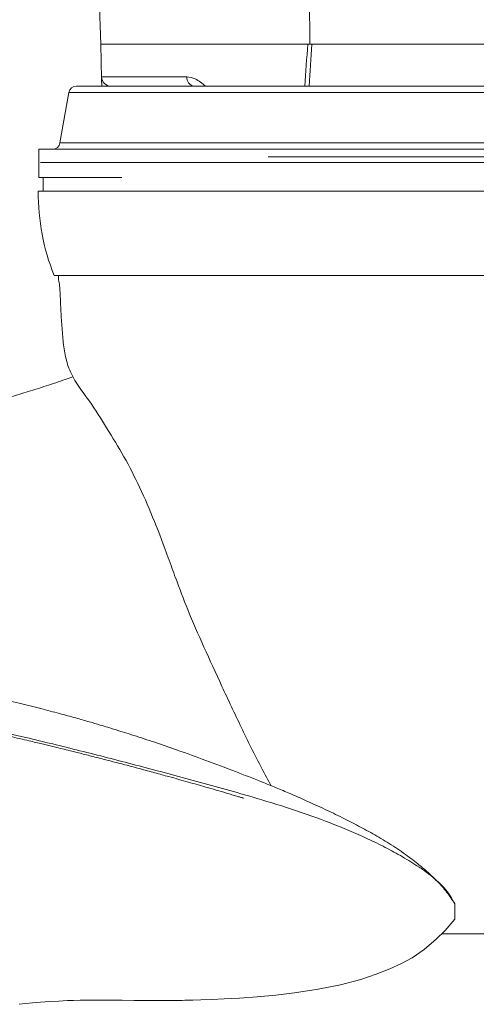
# Model space of a CAD drawing. Header units: millimetres. Extents: x 11 to 989, y 20 to 1240.
# Tile 2 of 10: x 384 to 503, y 21 to 279. Entities that reach past the tile are written whole.
import ezdxf

# ---------------------------------------------------------------- set-up
doc = ezdxf.new("R2010")
doc.units = ezdxf.units.MM

msp = doc.modelspace()

# ---------------------------------------------------------------- linework, layer by layer
at = {"color": 7, "linetype": 'Continuous', "lineweight": 15}
for p, q in [((404.36, 297.77), (405.25, 272.25)), ((459.7, 297.77), (459.89, 272.25)), ((405.25, 272.25), (405.41, 263.19)), ((459.89, 272.25), (405.25, 272.25)), ((459.38, 272.25), (405.25, 272.25)), ((459.89, 272.25), (540.62, 272.25)), ((540.05, 272.25), (460.46, 272.25)), ((405.42, 263.19), (405.45, 263.7)), ((405.45, 263.7), (427.75, 263.7)), ((601.67, 261.25), (398.84, 261.25)), ((396.87, 259.59), (394.55, 246.4)), ((603.64, 259.59), (396.87, 259.59)), ((389, 244.75), (389, 237.35)), ((611.5, 244.75), (389, 244.75)), ((605.96, 246.4), (394.55, 246.4)), ((600.63, 242.75), (449.02, 242.75)), ((449.13, 241.25), (389.45, 241.25)), ((615.81, 241.25), (449.13, 241.25)), ((410.72, 237.35), (389, 237.35)), ((390.11, 237.35), (390.11, 233.75)), ((449.01, 233.75), (388.86, 233.75)), ((616.06, 233.75), (449.01, 233.75)), ((450.96, 211.75), (393.01, 211.75)), ((611.91, 211.75), (450.96, 211.75))]:
    msp.add_line(p, q, dxfattribs=at)
at = {"color": 7, "linetype": 'Continuous', "lineweight": 15, "flags": 128}
msp.add_lwpolyline([(383.9, 21.1), (385.54, 21.29), (387.39, 21.47), (389.49, 21.66), (391.86, 21.82), (394.26, 21.96), (396.52, 22.05), (398.06, 22.1), (399.86, 22.15), (402.06, 22.18), (404.72, 22.2), (407.9, 22.18), (410.81, 22.15), (413.92, 22.12), (416.83, 22.09), (419.49, 22.08), (421.83, 22.08), (423.82, 22.09), (425.41, 22.11), (426.56, 22.13), (427.25, 22.14), (427.88, 22.16), (429.29, 22.19), (431.41, 22.25), (434.32, 22.36), (437.54, 22.5), (441.48, 22.73), (446.15, 23.07), (451, 23.52), (455.87, 24.08), (462.09, 25.03), (467.95, 26.22), (473.27, 27.62), (477.31, 28.95), (480.87, 30.36), (483.94, 31.8), (486.66, 33.28), (489.83, 35.42), (492.98, 38.1), (495.31, 40.37), (497.86, 43.34), (497.86, 43.34)], dxfattribs=at)
at = {"color": 7, "linetype": 'Continuous', "lineweight": 15}
for centre, radius, start, end in [((407.95, 263.75), 2.5, 180.9844, 269.9857), ((429.99, 263.48), 2.25, 174.2228, 261.5317), ((398.84, 259.25), 2, 90, 170), ((392.58, 246.75), 2, 270, 350), ((447.16, 233.35), 58.3, 179.6069, 201.7463)]:
    msp.add_arc(centre, radius, start, end, dxfattribs=at)
msp.add_ellipse((500.25, -858.68), major_axis=(0, 1388.37), ratio=0.049416, start_param=0.61881, end_param=0.632341, dxfattribs=at)
msp.add_open_spline([(458.6, 261.25), (458.86, 264.91), (459.11, 268.58), (459.38, 272.25)], degree=3, dxfattribs=at)
for points, knots in [([(459.38, 272.25), (459.55, 272.25), (459.72, 272.25), (460.09, 272.25), (460.27, 272.25), (460.46, 272.25)], [0, 0, 0, 0, 0.5, 0.5, 1, 1, 1, 1]), ([(405.42, 263.17), (405.42, 263.12), (405.42, 262.78), (405.46, 262.17), (405.51, 261.49), (405.53, 261.23)], [0, 0, 0, 0, 0.102671, 0.668556, 1, 1, 1, 1]), ([(427.75, 263.7), (428.49, 263.59), (429.69, 263.39), (431.33, 262.36), (432.2, 261.62), (432.65, 261.25)], [0, 0, 0, 0, 0.436221, 0.715568, 1, 1, 1, 1]), ([(394.18, 211.75), (394.17, 211.51), (394.13, 210.73), (394.46, 209.44), (394.61, 206.88), (394.71, 203.42), (395, 199.05), (395.32, 194.73), (395.79, 191.17), (396.52, 188.45), (397.19, 186.65), (398.89, 183.31), (402.53, 178.73), (406.84, 171.72), (411.42, 164.33), (415.58, 156.16), (419.37, 147.31), (422.41, 139.34), (424.15, 134.36), (424.78, 132.58)], [0, 0, 0, 0, 0.008226, 0.027036, 0.045935, 0.096913, 0.147512, 0.19801, 0.247513, 0.271907, 0.295997, 0.314065, 0.401952, 0.498112, 0.599945, 0.703735, 0.816536, 0.934259, 1, 1, 1, 1]), ([(397.92, 185.26), (397.25, 185.01), (394.93, 184.17), (391.03, 182.87), (386.34, 181.38), (381.72, 179.97), (376.86, 178.55), (371.67, 177.29), (366.1, 176.02), (360.49, 174.83), (355.1, 173.76), (350.69, 172.89), (347.32, 172.23), (344.61, 171.7), (341.84, 171.16), (337.69, 170.35), (332.33, 169.29), (326.13, 168.07), (320.24, 166.91), (314.68, 165.82), (309.19, 164.74), (303.89, 163.68), (298.65, 162.71), (294.03, 161.61), (289.22, 160.77), (284.61, 160.14), (278.7, 159.34), (272.31, 158.5), (266.49, 157.72), (260.88, 156.94), (255.09, 156.09), (249.05, 155.14), (242.71, 154.09), (236.17, 152.92), (229.66, 151.7), (222.23, 150.23), (214.25, 148.58), (205.83, 146.79), (198.64, 145.22), (192.47, 143.83), (187.24, 142.6), (182.61, 141.46), (179.2, 140.56), (176.66, 139.85), (174.83, 139.32), (173.05, 138.77), (171.45, 138.23), (169.74, 137.6), (168.03, 136.99), (166.35, 136.29), (165.34, 135.81), (164.13, 135.16), (163.22, 134.58), (162.61, 134.16), (162.42, 134.02), (162.15, 133.83), (161.89, 133.63), (161.54, 133.34), (161.13, 132.95), (160.64, 132.39), (160.52, 131.75), (160.45, 131.39)], [0, 0, 0, 0, 0.005234, 0.018264, 0.030452, 0.041856, 0.053967, 0.067954, 0.081877, 0.097319, 0.111981, 0.124318, 0.132359, 0.139031, 0.146349, 0.155141, 0.173256, 0.190921, 0.20726, 0.223177, 0.239049, 0.255346, 0.272634, 0.289792, 0.305518, 0.326642, 0.349054, 0.371004, 0.390352, 0.409003, 0.429177, 0.451556, 0.476219, 0.503211, 0.532033, 0.560857, 0.605654, 0.649614, 0.692672, 0.728076, 0.762051, 0.794643, 0.826056, 0.841558, 0.856962, 0.872277, 0.887922, 0.899309, 0.911553, 0.924594, 0.934861, 0.9465, 0.959688, 0.96145, 0.96324, 0.965096, 0.968248, 0.973302, 0.980262, 0.989146, 1, 1, 1, 1]), ([(160.44, 131.37), (160.45, 131.12), (160.48, 130.53), (160.73, 129.9), (161.09, 129.3), (161.6, 128.75), (162.24, 128.24), (163.03, 127.74), (164, 127.23), (165.1, 126.73), (166.39, 126.2), (167.88, 125.65), (169.62, 125.05), (171.46, 124.44), (173.37, 123.84), (175.25, 123.26), (177.07, 122.71), (178.92, 122.16), (180.98, 121.55), (183.42, 120.85), (186.27, 120.05), (189.87, 119.08), (194.22, 117.96), (199.25, 116.76), (204.26, 115.67), (208.44, 114.83), (211.85, 114.2), (214.66, 113.71), (217.63, 113.24), (220.58, 112.81), (223.28, 112.44), (225.61, 112.14), (227.84, 111.88), (230.32, 111.6), (233.31, 111.27), (236.88, 110.92), (241.05, 110.52), (245.78, 110.11), (250.85, 109.68), (256.04, 109.25), (261.17, 108.83), (267.44, 108.32), (274.78, 107.69), (283.16, 106.92), (291.35, 106.1), (299.55, 105.21), (306.72, 104.36), (312.65, 103.61), (316.98, 103.04), (320.65, 102.53), (323.66, 102.1), (326.39, 101.7), (329.2, 101.27), (332.31, 100.79), (335.83, 100.22), (339.92, 99.54), (344.77, 98.7), (350.46, 97.66), (356.46, 96.52), (362.66, 95.27), (368.91, 93.97), (375.25, 92.59), (381.16, 91.25), (385.97, 90.13), (389.69, 89.25), (392.4, 88.6), (394.64, 88.05), (396.88, 87.5), (399.59, 86.82), (402.89, 85.99), (406.77, 85), (410.97, 83.91), (415.24, 82.77), (419.25, 81.69), (423.5, 80.52), (427.96, 79.28), (432.97, 77.85), (436.78, 76.74), (439.46, 75.95), (440.68, 75.58), (441.52, 75.32), (442.03, 75.17), (442.29, 75.1), (442.45, 75.05), (442.53, 75.04), (442.56, 75.04), (442.56, 75.04), (442.56, 75.04)], [0, 0, 0, 0, 0.0069363, 0.016381, 0.0283523, 0.0403602, 0.0541436, 0.0694791, 0.0849352, 0.1002489, 0.1154201, 0.1331195, 0.1506274, 0.1679017, 0.1840812, 0.1984234, 0.211443, 0.2233253, 0.2363659, 0.2512568, 0.2679792, 0.2854394, 0.3096381, 0.3338987, 0.3561708, 0.3758145, 0.3864822, 0.3975315, 0.4089617, 0.4205268, 0.4305179, 0.4384803, 0.4455246, 0.4540291, 0.4641175, 0.4760462, 0.4896279, 0.5048659, 0.5211194, 0.5368979, 0.5521403, 0.5668452, 0.5917088, 0.6148521, 0.6365675, 0.6583036, 0.6802424, 0.6926401, 0.7040756, 0.7133867, 0.7205757, 0.726849, 0.7338442, 0.7415685, 0.7500008, 0.7598612, 0.7717328, 0.7856045, 0.8014692, 0.8153327, 0.8304325, 0.8464143, 0.8605676, 0.8723404, 0.880328, 0.8866519, 0.8913075, 0.8960018, 0.9022233, 0.9099817, 0.9187172, 0.9287852, 0.9386796, 0.9477492, 0.9559847, 0.9674956, 0.9777925, 0.9896443, 0.9928675, 0.9956511, 0.9976696, 0.9984073, 0.9989823, 0.9994299, 0.9996284, 0.9998255, 1, 1, 1, 1]), ([(497.84, 47.31), (497.48, 48.04), (496.8, 49.41), (495.13, 51.53), (493.16, 53.49), (490.92, 55.32), (487.94, 57.41), (484.18, 59.7), (479.67, 62.17), (473.4, 65.24), (465.21, 68.66), (455.09, 72.23), (443.07, 75.93), (429.4, 79.68), (414.37, 83.71), (399.78, 87.46), (384.01, 91.3), (367.08, 95.09), (349.02, 98.66), (331.22, 101.6), (313.76, 104.02), (296.76, 106.01), (281.2, 107.57), (267.1, 108.82), (254.4, 109.89), (242.33, 110.98), (230.97, 112.17), (220.38, 113.57), (210.82, 115.27), (202.27, 117.19), (194.64, 119.2), (187.75, 121.22), (181.6, 123.15), (176.05, 124.91), (171.17, 126.4), (167.06, 127.7), (163.87, 128.81), (161.68, 129.79), (160.5, 130.63), (160.53, 131.15), (160.54, 131.37)], [0, 0, 0, 0, 0.006667, 0.012651, 0.018279, 0.023788, 0.029312, 0.038633, 0.048046, 0.057559, 0.076906, 0.096663, 0.116696, 0.146799, 0.176429, 0.205618, 0.234519, 0.272831, 0.31113, 0.349582, 0.388177, 0.426858, 0.465582, 0.498121, 0.530646, 0.563136, 0.595584, 0.627998, 0.660408, 0.690991, 0.721609, 0.752259, 0.782928, 0.813602, 0.846123, 0.878624, 0.911102, 0.943562, 0.976021, 1, 1, 1, 1]), ([(424.82, 132.59), (425.83, 129.85), (428.02, 123.94), (432.2, 114.53), (436.89, 104.27), (441.9, 93.62), (446.19, 84.88), (448.97, 79.78), (449.78, 78.28)], [0, 0, 0, 0, 0.16109, 0.347733, 0.538178, 0.728643, 0.919932, 1, 1, 1, 1]), ([(497.85, 47.4), (497.17, 48.42), (495.97, 50.22), (493.99, 52.57), (492.16, 54.37), (490.53, 55.85), (488.91, 57.24), (487.26, 58.57), (485.41, 59.97), (483.37, 61.41), (480.56, 63.25), (476.93, 65.42), (472.67, 67.77), (468.29, 70), (463.7, 72.21), (459.13, 74.3), (454.93, 76.14), (451.05, 77.77), (446.29, 79.71), (440.17, 82.11), (432.8, 84.89), (425.76, 87.43), (419.47, 89.6), (414.07, 91.37), (409.32, 92.87), (405.45, 94.04), (401.99, 95.05), (398.44, 96.06), (394.21, 97.22), (389.28, 98.51), (383.65, 99.9), (377.61, 101.3), (371.62, 102.62), (366.1, 103.78), (361.2, 104.77), (356.9, 105.63), (352.13, 106.57), (346.28, 107.74), (338.98, 109.23), (330.9, 110.89), (322.32, 112.63), (313.7, 114.32), (305.39, 115.81), (297.67, 117.05), (291.52, 117.87), (286.61, 118.42), (282.65, 118.79), (278.49, 119.1), (274.16, 119.36), (269.67, 119.57), (265.09, 119.73), (260.64, 119.86), (256.54, 119.97), (253.06, 120.07), (250.4, 120.18), (248.61, 120.26), (247.45, 120.32), (246.93, 120.35), (246.69, 120.36), (246.68, 120.35), (246.67, 120.35)], [0, 0, 0, 0, 0.014578, 0.025701, 0.033689, 0.040749, 0.04697, 0.053641, 0.061133, 0.06893, 0.076974, 0.09249, 0.107481, 0.12266, 0.139354, 0.156297, 0.171354, 0.184398, 0.197897, 0.222192, 0.249537, 0.27585, 0.296783, 0.316354, 0.333483, 0.347727, 0.358045, 0.370725, 0.385892, 0.403496, 0.423937, 0.44685, 0.46941, 0.4897, 0.507772, 0.52364, 0.537302, 0.56045, 0.587176, 0.617615, 0.650075, 0.684199, 0.716984, 0.74755, 0.776478, 0.792112, 0.808896, 0.826826, 0.845898, 0.866109, 0.887458, 0.90951, 0.929415, 0.948552, 0.964389, 0.974545, 0.982774, 0.987767, 0.993842, 1, 1, 1, 1]), ([(497.84, 47.31), (497.84, 47.31), (497.84, 47.32), (497.84, 47.32), (497.84, 47.32), (497.84, 47.33), (497.84, 47.33), (497.84, 47.34), (497.84, 47.34), (497.84, 47.34), (497.84, 47.35), (497.84, 47.35), (497.84, 47.35), (497.84, 47.36), (497.84, 47.36), (497.84, 47.37), (497.84, 47.37), (497.84, 47.37), (497.84, 47.37), (497.84, 47.38), (497.84, 47.38), (497.84, 47.38), (497.84, 47.39), (497.84, 47.39), (497.84, 47.39), (497.84, 47.39), (497.84, 47.4), (497.84, 47.4), (497.84, 47.4), (497.84, 47.4), (497.84, 47.41), (497.84, 47.41), (497.84, 47.41), (497.84, 47.41), (497.84, 47.42), (497.84, 47.42), (497.84, 47.42), (497.84, 47.42), (497.84, 47.42), (497.84, 47.42), (497.84, 47.42), (497.84, 47.42), (497.84, 47.42), (497.84, 47.42), (497.84, 47.42), (497.84, 47.42), (497.84, 47.42), (497.84, 47.42), (497.84, 47.42), (497.84, 47.41), (497.84, 47.41), (497.84, 47.41), (497.85, 47.41), (497.85, 47.41), (497.85, 47.41), (497.85, 47.41), (497.85, 47.41), (497.85, 47.41), (497.85, 47.41), (497.85, 47.41), (497.85, 47.4), (497.85, 47.4), (497.85, 47.4), (497.85, 47.4), (497.85, 47.4), (497.85, 47.4), (497.85, 47.4), (497.85, 47.39), (497.85, 47.39), (497.85, 47.39), (497.85, 47.39), (497.85, 47.39), (497.85, 47.38), (497.85, 47.38), (497.85, 47.38), (497.85, 47.38), (497.85, 47.37), (497.85, 47.37), (497.85, 47.37), (497.85, 47.37), (497.85, 47.36), (497.85, 47.36), (497.85, 47.36), (497.85, 47.36), (497.85, 47.36), (497.85, 47.35), (497.85, 47.35), (497.85, 47.35), (497.85, 47.34), (497.85, 47.34), (497.85, 47.34), (497.85, 47.33), (497.85, 47.33), (497.85, 47.32), (497.85, 47.32), (497.85, 47.31), (497.85, 47.3), (497.85, 47.29), (497.85, 47.28), (497.85, 47.27), (497.85, 47.27), (497.85, 47.26), (497.85, 47.25), (497.85, 47.24), (497.85, 47.23), (497.85, 47.22), (497.85, 47.22), (497.85, 47.21), (497.85, 47.2), (497.85, 47.19), (497.85, 47.19), (497.85, 47.18), (497.85, 47.18), (497.85, 47.17), (497.85, 47.16), (497.85, 47.15), (497.85, 47.15), (497.85, 47.14), (497.85, 47.14), (497.85, 47.13), (497.85, 47.12), (497.85, 47.12), (497.85, 47.11), (497.85, 47.11), (497.85, 47.1), (497.85, 47.09), (497.85, 47.09), (497.85, 47.08), (497.85, 47.08), (497.85, 47.07), (497.85, 47.06), (497.85, 47.06), (497.85, 47.05), (497.85, 47.04), (497.85, 47.04), (497.85, 47.03), (497.85, 47.03), (497.85, 47.02), (497.85, 47.02), (497.85, 47.01), (497.85, 47), (497.85, 47), (497.85, 46.99), (497.85, 46.99), (497.85, 46.98), (497.85, 46.98), (497.85, 46.97), (497.85, 46.96), (497.85, 46.95), (497.85, 46.93), (497.85, 46.92), (497.85, 46.91), (497.85, 46.89), (497.85, 46.87), (497.85, 46.86), (497.85, 46.85), (497.85, 46.84), (497.85, 46.83), (497.85, 46.82), (497.85, 46.82), (497.85, 46.81), (497.85, 46.81), (497.85, 46.81), (497.85, 46.81), (497.85, 46.81), (497.85, 46.8), (497.85, 46.8), (497.85, 46.8), (497.85, 46.8), (497.85, 46.8), (497.85, 46.79), (497.85, 46.79), (497.85, 46.79), (497.85, 46.78), (497.85, 46.77), (497.85, 46.77), (497.85, 46.76), (497.85, 46.75), (497.85, 46.75), (497.85, 46.74), (497.85, 46.74), (497.85, 46.73), (497.85, 46.73), (497.85, 46.72), (497.85, 46.72), (497.85, 46.72), (497.85, 46.72), (497.85, 46.72), (497.85, 46.71), (497.85, 46.71), (497.85, 46.71), (497.85, 46.7), (497.85, 46.7), (497.85, 46.7), (497.85, 46.7), (497.85, 46.69), (497.85, 46.69), (497.85, 46.69), (497.85, 46.69), (497.85, 46.68), (497.85, 46.68), (497.85, 46.67), (497.85, 46.66), (497.85, 46.64), (497.85, 46.63), (497.85, 46.62), (497.85, 46.6), (497.85, 46.59), (497.85, 46.58), (497.85, 46.56), (497.85, 46.55), (497.85, 46.52), (497.85, 46.5), (497.85, 46.47), (497.85, 46.44), (497.85, 46.41), (497.85, 46.39), (497.85, 46.37), (497.85, 46.35), (497.85, 46.33), (497.85, 46.32), (497.85, 46.31), (497.85, 46.3), (497.85, 46.29), (497.85, 46.27), (497.85, 46.26), (497.85, 46.24), (497.85, 46.23), (497.85, 46.21), (497.85, 46.19), (497.85, 46.17), (497.85, 46.16), (497.85, 46.14), (497.85, 46.13), (497.85, 46.12), (497.85, 46.12), (497.85, 46.11), (497.85, 46.1), (497.85, 46.1), (497.85, 46.1), (497.85, 46.09), (497.85, 46.09), (497.85, 46.09), (497.85, 46.08), (497.85, 46.08), (497.85, 46.08), (497.85, 46.07), (497.85, 46.07), (497.85, 46.07), (497.85, 46.07), (497.85, 46.06), (497.85, 46.05), (497.85, 46.04), (497.85, 46.02), (497.85, 46.01), (497.85, 45.99), (497.85, 45.98), (497.85, 45.96), (497.85, 45.95), (497.85, 45.95), (497.85, 45.94), (497.85, 45.93), (497.85, 45.91), (497.85, 45.89), (497.85, 45.86), (497.86, 45.82), (497.86, 45.8), (497.86, 45.78), (497.86, 45.77), (497.86, 45.76), (497.86, 45.75), (497.86, 45.73), (497.86, 45.72), (497.86, 45.7), (497.86, 45.68), (497.86, 45.67), (497.86, 45.65), (497.86, 45.64), (497.86, 45.62), (497.86, 45.6), (497.86, 45.59), (497.86, 45.57), (497.86, 45.56), (497.86, 45.54), (497.86, 45.52), (497.86, 45.51), (497.86, 45.49), (497.86, 45.48), (497.86, 45.46), (497.86, 45.44), (497.86, 45.43), (497.86, 45.4), (497.86, 45.38), (497.86, 45.34), (497.86, 45.32), (497.86, 45.29), (497.86, 45.28), (497.86, 45.26), (497.86, 45.24), (497.86, 45.21), (497.86, 45.17), (497.86, 45.14), (497.86, 45.11), (497.86, 45.07), (497.86, 45.04), (497.86, 45), (497.86, 44.97), (497.86, 44.93), (497.86, 44.89), (497.86, 44.86), (497.86, 44.82), (497.86, 44.79), (497.86, 44.75), (497.86, 44.71), (497.86, 44.68), (497.86, 44.66), (497.86, 44.64), (497.86, 44.62), (497.86, 44.59), (497.86, 44.56), (497.86, 44.52), (497.86, 44.49), (497.86, 44.45), (497.86, 44.41), (497.86, 44.37), (497.86, 44.33), (497.86, 44.29), (497.86, 44.25), (497.86, 44.21), (497.86, 44.17), (497.86, 44.13), (497.86, 44.1), (497.86, 44.09), (497.86, 44.07), (497.86, 44.06), (497.86, 44.05), (497.86, 44.04), (497.86, 44.03), (497.86, 44.02), (497.86, 44.01), (497.86, 44.01), (497.86, 44), (497.86, 44), (497.86, 44), (497.86, 44), (497.86, 43.99), (497.86, 43.99), (497.86, 43.99), (497.86, 43.98), (497.86, 43.98), (497.86, 43.97), (497.86, 43.97), (497.86, 43.96), (497.86, 43.95), (497.86, 43.93), (497.86, 43.92), (497.86, 43.92), (497.86, 43.91), (497.86, 43.9), (497.86, 43.89), (497.86, 43.88), (497.86, 43.86), (497.86, 43.84), (497.86, 43.82), (497.86, 43.8), (497.86, 43.79), (497.86, 43.78), (497.86, 43.76), (497.86, 43.75), (497.86, 43.74), (497.86, 43.73), (497.86, 43.72), (497.86, 43.71), (497.86, 43.7), (497.86, 43.7), (497.86, 43.69), (497.86, 43.69), (497.86, 43.68), (497.86, 43.68), (497.86, 43.67), (497.86, 43.67), (497.86, 43.67), (497.86, 43.66), (497.86, 43.66), (497.86, 43.66), (497.86, 43.65), (497.86, 43.65), (497.86, 43.65), (497.86, 43.65), (497.86, 43.64), (497.86, 43.64), (497.86, 43.64), (497.86, 43.63), (497.86, 43.63), (497.86, 43.62), (497.86, 43.62), (497.86, 43.61), (497.86, 43.61), (497.86, 43.6), (497.86, 43.58), (497.86, 43.57), (497.86, 43.56), (497.86, 43.56), (497.86, 43.55), (497.86, 43.55), (497.86, 43.55), (497.86, 43.55), (497.86, 43.54), (497.86, 43.54), (497.86, 43.54), (497.86, 43.54), (497.86, 43.53), (497.86, 43.53), (497.86, 43.53)], [0, 0, 0, 0, 0.0004064, 0.0008128, 0.0012192, 0.0016256, 0.002032, 0.0024384, 0.0028448, 0.003048, 0.0032512, 0.0036576, 0.004064, 0.0044704, 0.0048768, 0.0052832, 0.0054864, 0.0056896, 0.0058928, 0.006096, 0.0065024, 0.0069088, 0.0073152, 0.0075184, 0.0077216, 0.008128, 0.0085345, 0.0089409, 0.0093473, 0.0097537, 0.0101601, 0.0105665, 0.0109729, 0.0113793, 0.0121921, 0.0125985, 0.0130049, 0.0134113, 0.0136145, 0.0138177, 0.0140209, 0.0142241, 0.0144273, 0.0146305, 0.0154433, 0.0162561, 0.0166625, 0.0170689, 0.0174753, 0.0176785, 0.0178817, 0.0182881, 0.0184913, 0.0186945, 0.0188977, 0.0191009, 0.0195073, 0.0199137, 0.0203201, 0.0207265, 0.0211329, 0.0215393, 0.0219457, 0.0223521, 0.0227585, 0.0231649, 0.0235713, 0.0243841, 0.025197, 0.0260098, 0.0260098, 0.0269533, 0.0278968, 0.0288404, 0.0297839, 0.0307274, 0.031671, 0.0326145, 0.033558, 0.0340298, 0.0345015, 0.0349733, 0.0354451, 0.0359168, 0.0363886, 0.0373321, 0.0382757, 0.0392192, 0.0401627, 0.0411063, 0.0420498, 0.0429933, 0.0439369, 0.0448804, 0.0467675, 0.0486545, 0.0505416, 0.0524287, 0.0543157, 0.0562028, 0.0580899, 0.0599769, 0.061864, 0.063751, 0.0656381, 0.0665816, 0.0675252, 0.0694122, 0.0712993, 0.0722428, 0.0731864, 0.0741299, 0.0750734, 0.0769605, 0.0788476, 0.0797911, 0.0807346, 0.0816782, 0.0826217, 0.0845088, 0.0854523, 0.0863958, 0.0873393, 0.0882829, 0.0892264, 0.0901699, 0.0911135, 0.092057, 0.0930005, 0.0939441, 0.0958311, 0.0967747, 0.0977182, 0.0986617, 0.0996053, 0.1005488, 0.1014923, 0.1024359, 0.1033794, 0.1043229, 0.1052665, 0.10621, 0.1071535, 0.1080971, 0.1090406, 0.1099841, 0.1109277, 0.1128147, 0.1147018, 0.1165888, 0.1184759, 0.120363, 0.1241371, 0.1260242, 0.1279112, 0.1297983, 0.1316854, 0.1326289, 0.1335724, 0.134516, 0.1349877, 0.1354595, 0.1359313, 0.1361671, 0.136403, 0.1366389, 0.1368748, 0.1371107, 0.1373466, 0.1378183, 0.1382901, 0.1387619, 0.1392336, 0.1401772, 0.1411207, 0.1420642, 0.1430077, 0.1439513, 0.1448948, 0.1458383, 0.1467819, 0.1477254, 0.1481972, 0.1486689, 0.1489048, 0.1491407, 0.1493766, 0.1496125, 0.1500842, 0.150556, 0.1510278, 0.1514995, 0.1519713, 0.1522072, 0.1524431, 0.152679, 0.1529148, 0.1533866, 0.1538584, 0.1543301, 0.1552737, 0.1562172, 0.1581043, 0.1599913, 0.1618784, 0.1637655, 0.1656525, 0.1675396, 0.1694266, 0.1713137, 0.1732008, 0.1769749, 0.180749, 0.1845232, 0.1882973, 0.1920714, 0.1958455, 0.1977326, 0.1996197, 0.2033938, 0.2052809, 0.2062244, 0.2071679, 0.209055, 0.2109421, 0.2128291, 0.2147162, 0.2166033, 0.2184903, 0.2222645, 0.2241515, 0.2260386, 0.2279256, 0.2288692, 0.2298127, 0.2316998, 0.2321715, 0.2326433, 0.2331151, 0.2335868, 0.2340586, 0.2345304, 0.2350021, 0.2354739, 0.2359457, 0.2361815, 0.2364174, 0.2366533, 0.2368892, 0.237361, 0.2383045, 0.239248, 0.2411351, 0.2430222, 0.2449092, 0.2467963, 0.2486834, 0.2505704, 0.2515139, 0.2524575, 0.253401, 0.2543445, 0.2562316, 0.2600057, 0.2637799, 0.267554, 0.2713281, 0.2732152, 0.2741587, 0.2751023, 0.2769893, 0.2788764, 0.2807634, 0.2826505, 0.2845376, 0.2864246, 0.2883117, 0.2901988, 0.2920858, 0.2939729, 0.29586, 0.297747, 0.2996341, 0.3015212, 0.3034082, 0.3052953, 0.3071823, 0.3090694, 0.3109565, 0.3128435, 0.3147306, 0.3166177, 0.3203918, 0.3241659, 0.3279401, 0.3298271, 0.3317142, 0.3336012, 0.3354883, 0.3392624, 0.3430366, 0.3468107, 0.3505848, 0.354359, 0.3581331, 0.3619072, 0.3656813, 0.3694555, 0.3732296, 0.3770037, 0.3807779, 0.384552, 0.3883261, 0.3921002, 0.3958744, 0.3977614, 0.3996485, 0.4015356, 0.4034226, 0.4071968, 0.4109709, 0.414745, 0.4185191, 0.4222933, 0.4260674, 0.4298415, 0.4336157, 0.4373898, 0.4411639, 0.444938, 0.4487122, 0.4505992, 0.4524863, 0.4534298, 0.4543734, 0.4553169, 0.4562604, 0.457204, 0.4581475, 0.4586193, 0.459091, 0.4593269, 0.4595628, 0.4597987, 0.4600346, 0.4602704, 0.4605063, 0.4607422, 0.4609781, 0.4614499, 0.4619216, 0.4623934, 0.4628652, 0.4638087, 0.4656958, 0.4666393, 0.4671111, 0.4673469, 0.4675828, 0.4694699, 0.4704134, 0.4713569, 0.473244, 0.4751311, 0.4770181, 0.4779617, 0.4789052, 0.4798487, 0.4807923, 0.4817358, 0.4826793, 0.4836229, 0.4845664, 0.4850382, 0.4855099, 0.4859817, 0.4864535, 0.4869252, 0.487397, 0.4876329, 0.4878688, 0.4881046, 0.4883405, 0.4885764, 0.4888123, 0.4890482, 0.4892841, 0.4895199, 0.4897558, 0.4899917, 0.4902276, 0.4904635, 0.4906994, 0.4911711, 0.4916429, 0.4921147, 0.4925864, 0.4930582, 0.4940017, 0.4949452, 0.4958888, 0.4968323, 0.4973041, 0.49754, 0.4977758, 0.4980117, 0.4982476, 0.4984835, 0.4987194, 0.4989553, 0.4991911, 0.4996629, 0.5001347, 0.5001347, 0.5001347, 0.5001347]), ([(497.86, 43.53), (497.86, 43.52), (497.86, 43.52), (497.86, 43.52), (497.86, 43.52), (497.86, 43.51), (497.86, 43.51), (497.86, 43.51), (497.86, 43.51), (497.86, 43.5), (497.86, 43.5), (497.86, 43.5), (497.86, 43.5), (497.86, 43.49), (497.86, 43.49), (497.86, 43.49), (497.86, 43.48), (497.86, 43.48), (497.86, 43.47), (497.86, 43.47), (497.86, 43.46), (497.86, 43.46), (497.86, 43.45), (497.86, 43.45), (497.86, 43.45), (497.86, 43.45), (497.86, 43.44), (497.86, 43.44), (497.86, 43.44), (497.86, 43.44), (497.86, 43.44), (497.86, 43.44), (497.86, 43.43), (497.86, 43.43), (497.86, 43.43), (497.86, 43.43), (497.86, 43.42), (497.86, 43.42), (497.86, 43.42), (497.86, 43.41), (497.86, 43.41), (497.86, 43.41), (497.86, 43.4), (497.86, 43.4), (497.86, 43.4), (497.86, 43.39), (497.86, 43.39), (497.86, 43.38), (497.86, 43.38), (497.86, 43.37), (497.86, 43.37), (497.86, 43.36), (497.86, 43.36), (497.86, 43.36), (497.86, 43.35), (497.86, 43.35), (497.86, 43.35), (497.86, 43.34), (497.86, 43.34), (497.86, 43.34), (497.86, 43.33), (497.86, 43.33), (497.86, 43.33), (497.86, 43.33), (497.86, 43.33), (497.86, 43.33), (497.86, 43.33), (497.86, 43.33), (497.86, 43.34), (497.86, 43.34), (497.86, 43.34), (497.86, 43.34), (497.86, 43.35), (497.86, 43.35), (497.86, 43.35), (497.86, 43.36), (497.86, 43.36), (497.86, 43.37), (497.86, 43.37), (497.86, 43.38), (497.86, 43.39), (497.86, 43.39), (497.86, 43.4), (497.86, 43.4), (497.86, 43.41), (497.86, 43.42), (497.86, 43.42), (497.86, 43.43), (497.86, 43.44), (497.86, 43.45), (497.86, 43.45), (497.86, 43.46), (497.86, 43.47), (497.86, 43.48), (497.86, 43.49), (497.86, 43.5), (497.86, 43.51), (497.86, 43.51), (497.86, 43.52), (497.86, 43.54), (497.86, 43.54), (497.86, 43.55), (497.86, 43.56), (497.86, 43.56), (497.86, 43.57), (497.86, 43.57), (497.86, 43.58), (497.86, 43.58), (497.86, 43.59), (497.86, 43.59), (497.86, 43.6), (497.86, 43.6), (497.86, 43.6), (497.86, 43.61), (497.86, 43.62), (497.86, 43.62), (497.85, 43.63), (497.85, 43.64), (497.85, 43.66), (497.85, 43.67), (497.85, 43.68), (497.85, 43.69), (497.85, 43.7), (497.85, 43.72), (497.85, 43.73), (497.85, 43.74), (497.85, 43.75), (497.85, 43.76), (497.85, 43.77), (497.85, 43.78), (497.85, 43.78), (497.85, 43.79), (497.85, 43.8), (497.85, 43.81), (497.85, 43.82), (497.85, 43.83), (497.85, 43.83), (497.85, 43.83), (497.85, 43.84), (497.85, 43.84), (497.85, 43.85), (497.85, 43.87), (497.85, 43.88), (497.85, 43.89), (497.85, 43.89), (497.85, 43.9), (497.85, 43.91), (497.85, 43.92), (497.85, 43.94), (497.85, 43.95), (497.85, 43.98), (497.85, 44.01), (497.85, 44.06), (497.85, 44.1), (497.85, 44.13), (497.85, 44.15), (497.85, 44.16), (497.85, 44.18), (497.85, 44.19), (497.85, 44.21), (497.85, 44.24), (497.85, 44.26), (497.85, 44.28), (497.85, 44.3), (497.85, 44.33), (497.85, 44.36), (497.85, 44.39), (497.85, 44.42), (497.85, 44.45), (497.85, 44.49), (497.85, 44.52), (497.85, 44.55), (497.85, 44.58), (497.85, 44.62), (497.85, 44.65), (497.85, 44.68), (497.85, 44.72), (497.85, 44.75), (497.85, 44.78), (497.85, 44.82), (497.85, 44.84), (497.85, 44.86), (497.85, 44.87), (497.85, 44.88), (497.85, 44.89), (497.85, 44.9), (497.85, 44.91), (497.85, 44.92), (497.85, 44.94), (497.85, 44.96), (497.85, 44.99), (497.85, 45.02), (497.85, 45.04), (497.85, 45.06), (497.85, 45.08), (497.85, 45.1), (497.85, 45.12), (497.85, 45.13), (497.85, 45.15), (497.85, 45.17), (497.85, 45.19), (497.85, 45.21), (497.85, 45.23), (497.85, 45.24), (497.85, 45.26), (497.85, 45.28), (497.85, 45.3), (497.85, 45.32), (497.85, 45.34), (497.85, 45.36), (497.85, 45.37), (497.85, 45.39), (497.85, 45.41), (497.85, 45.43), (497.85, 45.45), (497.85, 45.46), (497.85, 45.47), (497.85, 45.49), (497.85, 45.51), (497.85, 45.53), (497.85, 45.55), (497.85, 45.56), (497.85, 45.58), (497.85, 45.6), (497.85, 45.62), (497.85, 45.64), (497.85, 45.66), (497.85, 45.68), (497.85, 45.7), (497.85, 45.72), (497.85, 45.74), (497.85, 45.76), (497.85, 45.78), (497.85, 45.79), (497.85, 45.8), (497.85, 45.81), (497.85, 45.82), (497.85, 45.83), (497.85, 45.85), (497.85, 45.86), (497.84, 45.88), (497.84, 45.9), (497.84, 45.92), (497.84, 45.94), (497.84, 45.96), (497.84, 45.99), (497.84, 46.01), (497.84, 46.03), (497.84, 46.05), (497.84, 46.07), (497.84, 46.09), (497.84, 46.11), (497.84, 46.12), (497.84, 46.13), (497.84, 46.14), (497.84, 46.15), (497.84, 46.16), (497.84, 46.18), (497.84, 46.2), (497.84, 46.24), (497.84, 46.28), (497.84, 46.32), (497.84, 46.35), (497.84, 46.36), (497.84, 46.38), (497.84, 46.39), (497.84, 46.42), (497.84, 46.44), (497.84, 46.46), (497.84, 46.48), (497.84, 46.5), (497.84, 46.51), (497.84, 46.52), (497.84, 46.53), (497.84, 46.54), (497.84, 46.55), (497.84, 46.56), (497.84, 46.57), (497.84, 46.58), (497.84, 46.58), (497.84, 46.59), (497.84, 46.59), (497.84, 46.59), (497.84, 46.6), (497.84, 46.6), (497.84, 46.6), (497.84, 46.6), (497.84, 46.61), (497.84, 46.61), (497.84, 46.62), (497.84, 46.63), (497.84, 46.65), (497.84, 46.67), (497.84, 46.69), (497.84, 46.72), (497.84, 46.74), (497.84, 46.76), (497.84, 46.78), (497.84, 46.8), (497.84, 46.81), (497.84, 46.82), (497.84, 46.84), (497.84, 46.85), (497.84, 46.86), (497.84, 46.87), (497.84, 46.89), (497.84, 46.91), (497.84, 46.94), (497.84, 46.96), (497.84, 46.98), (497.84, 47.01), (497.84, 47.03), (497.84, 47.06), (497.84, 47.08), (497.84, 47.1), (497.84, 47.11), (497.84, 47.12), (497.84, 47.13), (497.84, 47.15), (497.84, 47.16), (497.84, 47.18), (497.84, 47.21), (497.84, 47.23), (497.84, 47.24), (497.84, 47.25), (497.84, 47.26), (497.84, 47.27), (497.84, 47.28), (497.84, 47.29), (497.84, 47.3), (497.84, 47.3), (497.84, 47.3), (497.84, 47.3), (497.84, 47.31), (497.84, 47.31), (497.84, 47.31)], [0.5001347, 0.5001347, 0.5001347, 0.5001347, 0.5006064, 0.5008423, 0.5010782, 0.5013141, 0.50155, 0.5017859, 0.5020217, 0.5022576, 0.5024935, 0.5027294, 0.5029653, 0.5032012, 0.503437, 0.5039088, 0.5043806, 0.5048523, 0.5053241, 0.5057959, 0.5062676, 0.5067394, 0.5072112, 0.5074471, 0.5076829, 0.5079188, 0.5081547, 0.5083906, 0.5086265, 0.5088623, 0.5090982, 0.5090982, 0.5093379, 0.5095776, 0.5098173, 0.510057, 0.5105364, 0.5110158, 0.5114952, 0.5119746, 0.512454, 0.5129334, 0.5134128, 0.5138922, 0.5143716, 0.514851, 0.5153304, 0.5158098, 0.5167686, 0.5177274, 0.5186862, 0.5196449, 0.5206037, 0.5215625, 0.5225213, 0.5234801, 0.5244389, 0.5253977, 0.5263565, 0.5282741, 0.5301917, 0.5321093, 0.5340268, 0.5359444, 0.537862, 0.5397796, 0.5416972, 0.5436148, 0.5455323, 0.5474499, 0.5484087, 0.5493675, 0.5503263, 0.5512851, 0.5532027, 0.5551203, 0.5570379, 0.5589554, 0.560873, 0.5627906, 0.5647082, 0.565667, 0.5666258, 0.5685434, 0.570461, 0.5723785, 0.5742961, 0.5762137, 0.5781313, 0.5800489, 0.5810077, 0.5819665, 0.583884, 0.5858016, 0.5877192, 0.5896368, 0.5915544, 0.593472, 0.5953896, 0.5973071, 0.5992247, 0.6001835, 0.6011423, 0.6021011, 0.6030599, 0.6040187, 0.6049775, 0.6059363, 0.6068951, 0.6078539, 0.6083333, 0.6088127, 0.6097714, 0.6107302, 0.611689, 0.6126478, 0.6145654, 0.616483, 0.6184006, 0.6203182, 0.6222357, 0.6241533, 0.6260709, 0.6279885, 0.6299061, 0.6318237, 0.6337413, 0.6347001, 0.6356588, 0.6375764, 0.6385352, 0.639494, 0.6414116, 0.6433292, 0.644288, 0.6447674, 0.6452468, 0.6457262, 0.6462056, 0.6471644, 0.6490819, 0.6509995, 0.6529171, 0.6538759, 0.6548347, 0.6557935, 0.6567523, 0.6586699, 0.6605874, 0.662505, 0.6663402, 0.6701754, 0.6778457, 0.6855161, 0.6874336, 0.6893512, 0.6912688, 0.6931864, 0.695104, 0.6970216, 0.7008567, 0.7046919, 0.7066095, 0.7085271, 0.7123622, 0.7161974, 0.7200326, 0.7238678, 0.7277029, 0.7315381, 0.7353733, 0.7392084, 0.7430436, 0.7468788, 0.7507139, 0.7545491, 0.7583843, 0.7622195, 0.7660546, 0.7698898, 0.773725, 0.7746838, 0.7756426, 0.7766013, 0.7775601, 0.7785189, 0.7794777, 0.7813953, 0.7833129, 0.7852305, 0.7890656, 0.7929008, 0.7948184, 0.796736, 0.7986536, 0.8005712, 0.8024887, 0.8044063, 0.8063239, 0.8082415, 0.8101591, 0.8120767, 0.8139943, 0.8159118, 0.8178294, 0.819747, 0.8216646, 0.8235822, 0.8254998, 0.8274173, 0.8293349, 0.8312525, 0.8331701, 0.8350877, 0.8370053, 0.8379641, 0.8389229, 0.8408404, 0.842758, 0.8446756, 0.8465932, 0.8485108, 0.8504284, 0.852346, 0.8542635, 0.8561811, 0.8580987, 0.8600163, 0.8619339, 0.8638515, 0.865769, 0.8676866, 0.8696042, 0.870563, 0.8715218, 0.8724806, 0.8734394, 0.8743982, 0.875357, 0.8772746, 0.8791921, 0.8811097, 0.8830273, 0.8849449, 0.8868625, 0.8887801, 0.8906977, 0.8926152, 0.8945328, 0.8964504, 0.898368, 0.9002856, 0.9012444, 0.9022032, 0.903162, 0.9041207, 0.9050795, 0.9060383, 0.9079559, 0.9117911, 0.9156263, 0.9194614, 0.921379, 0.9223378, 0.9232966, 0.9252142, 0.9271318, 0.9290494, 0.9309669, 0.9328845, 0.9338433, 0.9348021, 0.9357609, 0.9367197, 0.9376785, 0.9386373, 0.9395961, 0.9405549, 0.9410343, 0.941274, 0.9415137, 0.9417534, 0.9419931, 0.9422328, 0.9424724, 0.9427121, 0.9429518, 0.9431915, 0.9434312, 0.94439, 0.9453488, 0.9463076, 0.9482252, 0.9501428, 0.9520604, 0.953978, 0.9558955, 0.9578131, 0.9587719, 0.9597307, 0.9606895, 0.9616483, 0.9626071, 0.9635659, 0.9645247, 0.9654835, 0.9674011, 0.9693186, 0.9712362, 0.9731538, 0.9750714, 0.976989, 0.9789066, 0.9808241, 0.9817829, 0.9827417, 0.9837005, 0.9846593, 0.9856181, 0.9865769, 0.9884945, 0.9904121, 0.9923297, 0.9932885, 0.9942472, 0.995206, 0.9961648, 0.9971236, 0.9980824, 0.9985618, 0.9988015, 0.9990412, 0.9992809, 0.9995206, 1, 1, 1, 1]), ([(494.42, 39.5), (494.99, 39.5), (496.95, 39.5), (500.85, 39.5), (505, 39.51), (508.6, 39.51), (510.97, 39.51), (513.03, 39.5), (514.43, 39.49), (515.86, 39.5), (517.26, 39.5), (518.66, 39.5), (520.26, 39.5), (522.19, 39.5), (524.62, 39.5), (527.26, 39.5), (529.96, 39.5), (532.59, 39.5), (534.88, 39.5), (536.77, 39.5), (538.24, 39.5), (539.4, 39.5), (539.75, 39.5), (539.93, 39.5)], [0, 0, 0, 0, 0.027252, 0.091885, 0.176961, 0.214847, 0.251646, 0.288797, 0.327224, 0.36139, 0.390771, 0.412106, 0.434757, 0.467087, 0.510062, 0.563827, 0.616987, 0.67783, 0.746447, 0.803086, 0.864196, 0.929819, 1, 1, 1, 1])]:
    msp.add_open_spline(points, degree=3, knots=knots, dxfattribs=at)

doc.saveas('drawing.dxf')
